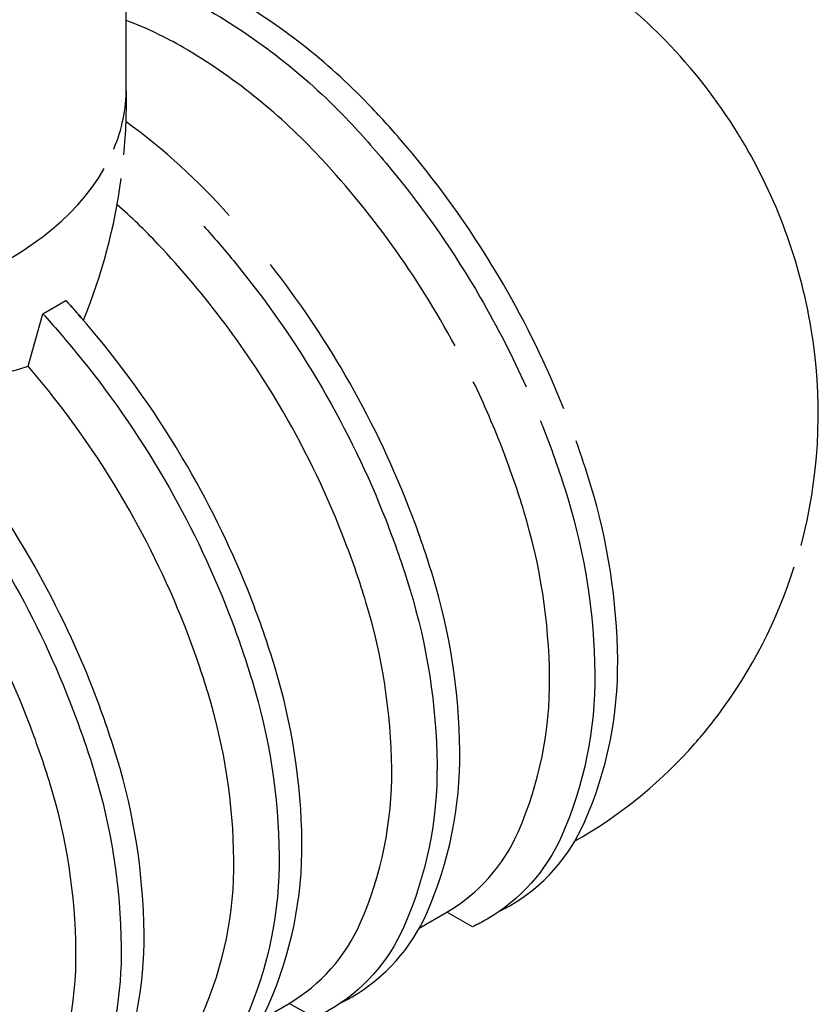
# Model space of a CAD drawing. Extents: x -18027 to -11651, y 1687 to 5059.
# Tile 90 of 170: x -17081 to -16916, y 2328 to 2531. Entities that reach past the tile are written whole.
import ezdxf

# ---------------------------------------------------------------- set-up
doc = ezdxf.new("R2010")
doc.units = 0
doc.header["$MEASUREMENT"] = 0
doc.layers.add('SUMP', color=3, linetype='CONTINUOUS')
doc.layers.add('TANK', color=2, linetype='CONTINUOUS')

msp = doc.modelspace()

# ---------------------------------------------------------------- linework, layer by layer
at = {"layer": 'SUMP'}
for points in [[(-17198.24, 2597.8), (-17198.24, 2473.8, 0.113767), (-17194.78, 2473.6, -0.075076), (-17184.22, 2474.07, -0.106395), (-17153.36, 2463.92, 0.102792), (-17125.95, 2455.98), (-17117.65, 2461.22), (-17109.33, 2460.61, -0.00728), (-17106.68, 2457.95, 0.128965), (-17078.77, 2459.86), (-17075.73, 2470.64), (-17070.98, 2473.38, -0.006895), (-17067.38, 2469.34, 0.063765), (-17059.58, 2498.57, 0.063765)], [(-17059.03, 2503.45, 0.028817), (-17058.55, 2517.15), (-17058.55, 2597.8)]]:
    msp.add_lwpolyline(points, format="xyb", dxfattribs=at)
for start_param, end_param in [(0, 2.777842), (2.869409, 3.141593)]:
    msp.add_ellipse((-17128.39, 2517.15), major_axis=(-69.84, 0), ratio=0.665651, start_param=start_param, end_param=end_param, dxfattribs=at)
at = {"layer": 'TANK'}
for points in [[(-16919.46, 2422.87, 0.100523), (-16916.97, 2465, 0.094213), (-16930.41, 2504.38, 0.009348), (-16932.54, 2507.97, 0.05445), (-16947.43, 2527.03, 0.03092), (-16957.63, 2536.28, 0.036324), (-16970.3, 2545, 0.054921), (-16991.51, 2554.47, 0.004388), (-16993.28, 2555.03, 0.04551), (-17011.37, 2558.73)], [(-16968.35, 2451.09, 0.03646), (-16980.88, 2476.83, 0.044515), (-17000.98, 2505.38, 0.013151), (-17007.88, 2513.08, 0.071312), (-17036.49, 2535.85, 0.02659), (-17044.15, 2539.8)], [(-17048.91, 2537.05, -0.026809), (-17041.19, 2533.07, -0.071312), (-17012.58, 2510.3, -0.016688), (-17003.94, 2500.44, -0.040957), (-16985.58, 2474.05, -0.026407), (-16976.13, 2455.58, -0.018759)], [(-16990.76, 2464.03, 0.06589), (-17019.46, 2503.84, 0.071312), (-17046.69, 2525.51, 0.042626), (-17058.55, 2531.16)], [(-17037.36, 2490.94, 0.055874), (-17058.59, 2510.25)], [(-17030.7, 2325.16), (-17025, 2328.47, 0.158496), (-17010.32, 2345, 0.106395), (-17003.83, 2376.83, 0.071312), (-17009.14, 2411.22, 0.017305), (-17013.34, 2423.46, 0.040291), (-17026.3, 2450.62, 0.057637), (-17052.01, 2485.06, 0.023866), (-17060.43, 2493.17, 0.023866)], [(-17042.59, 2488.76, -0.011926), (-17036.48, 2481.65, -0.040957), (-17018.12, 2455.26, -0.038238), (-17005.08, 2428.23, -0.019356), (-17000.09, 2413.86, -0.071312), (-16994.5, 2377.73, -0.106395), (-17001.32, 2344.28, -0.159265), (-17016.72, 2327.03, -0.0225), (-17019.69, 2325.48), (-17025, 2328.47)], [(-17014.16, 2328.66, 0.016322), (-17012.02, 2329.81, 0.159265), (-16996.62, 2347.06, 0.106395), (-16989.8, 2380.51, 0.071312), (-16995.39, 2416.64, 0.019282), (-17000.36, 2430.95, 0.038312), (-17013.42, 2458.04, 0.035006), (-17028.81, 2480.81, 0.035006)], [(-17046.7, 2309.88, 0.016322), (-17044.56, 2311.03, 0.159265), (-17029.16, 2328.27, 0.106395), (-17022.34, 2361.72, 0.071312), (-17027.93, 2397.85, 0.019282), (-17032.9, 2412.17, 0.038312), (-17045.96, 2439.25, 0.044515), (-17066.06, 2467.8, 0.009465), (-17070.98, 2473.38, 0.009465)], [(-17075.73, 2470.64, -0.013078), (-17069.02, 2462.86, -0.040957), (-17050.66, 2436.47, -0.038238), (-17037.62, 2409.44, -0.019356), (-17032.63, 2395.07, -0.071312), (-17027.04, 2358.94, -0.106395), (-17033.86, 2325.49, -0.159265), (-17049.26, 2308.25, -0.0225), (-17052.23, 2306.7), (-17057.54, 2309.68)], [(-17117.65, 2461.22, -0.020226), (-17110.2, 2453.94, -0.016688), (-17101.56, 2444.07, -0.040957), (-17083.2, 2417.69, -0.038238), (-17070.16, 2390.65, -0.019356), (-17065.17, 2376.29, -0.071312), (-17059.59, 2340.15, -0.088865), (-17064.32, 2311.94, -0.088865)], [(-17061.09, 2310.92, 0.101531), (-17054.88, 2342.93, 0.071312), (-17060.47, 2379.07, 0.019282), (-17065.44, 2393.38, 0.038312), (-17078.5, 2420.47, 0.044515), (-17098.61, 2449.02, 0.013151), (-17105.5, 2456.72, 0.01059), (-17109.33, 2460.61)], [(-17058.23, 2309.28), (-17057.54, 2309.68, 0.158496), (-17042.86, 2326.21, 0.106395), (-17036.37, 2358.04, 0.071312), (-17041.68, 2392.43, 0.017305), (-17045.88, 2404.67, 0.040291), (-17058.84, 2431.83, 0.046069), (-17078.77, 2459.86)], [(-17075.99, 2306.14, 0.009882), (-17075.4, 2307.43, 0.106395), (-17068.91, 2339.26, 0.071312), (-17074.22, 2373.64, 0.017305), (-17078.42, 2385.88, 0.040291), (-17091.39, 2413.04, 0.057637), (-17117.09, 2447.48, 0.025049), (-17125.95, 2455.98)], [(-16998.16, 2343.95), (-16992.46, 2347.26, 0.158496), (-16977.78, 2363.79, 0.106395), (-16971.29, 2395.62, 0.071312), (-16976.6, 2430, 0.017305), (-16980.8, 2442.25, 0.02101), (-16987.02, 2456.67, 0.02101)], [(-16973.21, 2448.7, -0.002307), (-16972.54, 2447.02, -0.019356), (-16967.55, 2432.65, -0.071312), (-16961.96, 2396.51, -0.106395), (-16968.78, 2363.07, -0.159265), (-16984.18, 2345.82, -0.0225), (-16987.15, 2344.27), (-16992.46, 2347.26)], [(-16981.62, 2347.45, 0.016322), (-16979.48, 2348.6, 0.159265), (-16964.08, 2365.85, 0.106395), (-16957.26, 2399.29, 0.071312), (-16962.85, 2435.43, 0.012082), (-16965.83, 2444.44, 0.012082)], [(-16966.05, 2361.95, 0.078202), (-16942.61, 2380.64, 0.024524), (-16936.57, 2387.92, 0.085152), (-16920.89, 2418.5, 0.085152)]]:
    msp.add_lwpolyline(points, format="xyb", dxfattribs=at)

doc.saveas('drawing.dxf')
